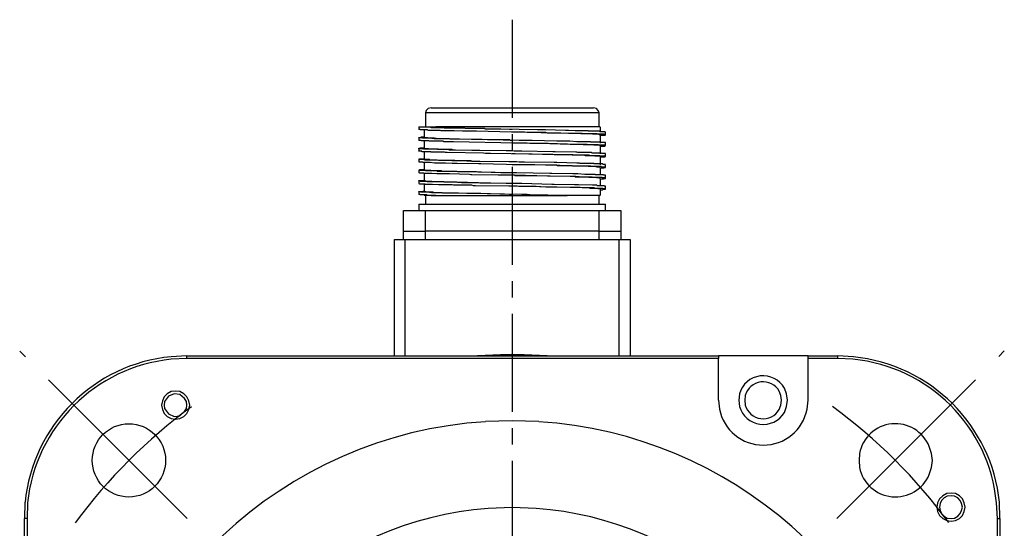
# Model space of a CAD drawing. Header units: millimetres. Extents: x 32176 to 33806, y 9889 to 10961.
# Tile 26 of 41: x 32450 to 32546, y 10369 to 10418. Entities that reach past the tile are written whole.
import ezdxf

# ---------------------------------------------------------------- set-up
doc = ezdxf.new("R2010")
doc.units = ezdxf.units.MM
doc.linetypes.add('CENTER2', pattern=[28.575, 19.05, -3.175, 3.175, -3.175])
doc.layers.add('Center', color=1, linetype='CENTER2')
doc.layers.add('Z_entity', color=7, linetype='Continuous')

msp = doc.modelspace()

# ---------------------------------------------------------------- linework, layer by layer
at = {"layer": 'Center', "ltscale": 0.5}
msp.add_line((32497.9, 10418.351), (32497.9, 10283.351), dxfattribs=at)
at = {"layer": 'Center'}
for p, q in [((32466.353, 10369.883), (32450.086, 10386.143)), ((32529.433, 10369.898), (32545.693, 10386.165))]:
    msp.add_line(p, q, dxfattribs=at)
for start, end in [(126.29727, 143.74107), (36.29727, 53.74107)]:
    msp.add_arc((32497.9, 10338.351), 52.604, start, end, dxfattribs=at)
at = {"layer": 'Z_entity', "color": 7}
for p, q in [((32489.739, 10409.713), (32489.569, 10409.544)), ((32490.035, 10409.798), (32489.739, 10409.713)), ((32490.035, 10409.798), (32505.793, 10409.798)), ((32506.09, 10409.713), (32505.793, 10409.798)), ((32506.259, 10409.544), (32506.09, 10409.713)), ((32489.569, 10409.544), (32489.485, 10409.29)), ((32506.344, 10409.29), (32489.485, 10409.29)), ((32489.485, 10409.29), (32489.485, 10407.934)), ((32506.344, 10409.29), (32506.259, 10409.544)), ((32506.344, 10407.934), (32506.344, 10409.29)), ((32488.849, 10407.934), (32490.035, 10407.934)), ((32488.849, 10407.934), (32488.849, 10407.68)), ((32490.035, 10407.934), (32490.501, 10407.934)), ((32490.035, 10407.85), (32490.035, 10407.934)), ((32490.501, 10407.85), (32490.035, 10407.85)), ((32490.544, 10407.85), (32490.035, 10407.85)), ((32491.221, 10407.934), (32490.501, 10407.934)), ((32490.501, 10407.934), (32490.501, 10407.85)), ((32490.755, 10407.85), (32490.501, 10407.85)), ((32491.094, 10407.85), (32490.544, 10407.85)), ((32491.73, 10407.807), (32490.755, 10407.85)), ((32491.264, 10407.85), (32491.094, 10407.85)), ((32506.386, 10407.934), (32491.221, 10407.934)), ((32491.348, 10407.807), (32491.264, 10407.85)), ((32492.069, 10407.807), (32491.348, 10407.807)), ((32491.899, 10407.807), (32491.73, 10407.807)), ((32493.297, 10407.807), (32491.899, 10407.807)), ((32493.763, 10407.765), (32492.069, 10407.807)), ((32493.382, 10407.765), (32493.297, 10407.807)), ((32493.805, 10407.765), (32493.382, 10407.765)), ((32494.187, 10407.765), (32493.763, 10407.765)), ((32494.441, 10407.765), (32493.805, 10407.765)), ((32496.305, 10407.723), (32494.187, 10407.765)), ((32494.652, 10407.765), (32494.441, 10407.765)), ((32495.246, 10407.765), (32494.652, 10407.765)), ((32495.288, 10407.723), (32495.246, 10407.765)), ((32506.429, 10407.934), (32506.386, 10407.934)), ((32506.471, 10407.426), (32506.471, 10407.934)), ((32488.976, 10407.68), (32488.849, 10407.68)), ((32488.849, 10406.875), (32488.849, 10406.918)), ((32488.849, 10406.918), (32489.061, 10406.918)), ((32488.849, 10406.918), (32488.849, 10406.621)), ((32488.892, 10406.875), (32488.849, 10406.875)), ((32489.146, 10406.875), (32488.892, 10406.875)), ((32488.976, 10407.638), (32488.976, 10407.68)), ((32489.188, 10407.638), (32488.976, 10407.638)), ((32489.061, 10406.918), (32489.061, 10406.96)), ((32489.061, 10406.96), (32489.103, 10406.96)), ((32489.103, 10406.96), (32489.315, 10406.96)), ((32489.188, 10406.875), (32489.146, 10406.875)), ((32489.527, 10407.638), (32489.188, 10407.638)), ((32489.188, 10406.833), (32489.188, 10406.875)), ((32489.4, 10406.833), (32489.188, 10406.833)), ((32489.315, 10406.96), (32489.357, 10406.96)), ((32489.357, 10407.68), (32489.357, 10406.918)), ((32489.4, 10406.875), (32489.4, 10406.918)), ((32489.442, 10406.875), (32489.4, 10406.875)), ((32489.739, 10406.833), (32489.4, 10406.833)), ((32489.654, 10406.875), (32489.442, 10406.875)), ((32489.696, 10407.638), (32489.527, 10407.638)), ((32489.696, 10406.875), (32489.654, 10406.875)), ((32489.739, 10407.595), (32489.696, 10407.638)), ((32489.696, 10406.833), (32489.696, 10406.875)), ((32489.866, 10406.833), (32489.696, 10406.833)), ((32490.332, 10407.595), (32489.739, 10407.595)), ((32489.866, 10406.833), (32489.739, 10406.833)), ((32490.247, 10406.833), (32489.866, 10406.833)), ((32490.332, 10406.791), (32489.866, 10406.833)), ((32490.332, 10406.833), (32490.247, 10406.833)), ((32490.925, 10407.595), (32490.332, 10407.595)), ((32490.755, 10406.791), (32490.332, 10406.833)), ((32491.01, 10407.553), (32490.925, 10407.595)), ((32491.094, 10407.553), (32491.01, 10407.553)), ((32491.687, 10407.553), (32491.094, 10407.553)), ((32492.28, 10407.553), (32491.687, 10407.553)), ((32493.085, 10407.511), (32492.28, 10407.553)), ((32493.297, 10407.511), (32493.085, 10407.511)), ((32494.144, 10407.511), (32493.297, 10407.511)), ((32494.441, 10407.511), (32494.144, 10407.511)), ((32497.829, 10407.426), (32494.441, 10407.511)), ((32495.5, 10407.723), (32495.288, 10407.723)), ((32497.66, 10407.68), (32495.5, 10407.723)), ((32496.813, 10407.723), (32496.305, 10407.723)), ((32500.371, 10407.638), (32496.813, 10407.723)), ((32497.914, 10407.68), (32497.66, 10407.68)), ((32499.1, 10407.426), (32497.829, 10407.426)), ((32497.914, 10407.426), (32497.914, 10407.468)), ((32498.38, 10407.426), (32497.914, 10407.426)), ((32501.176, 10407.384), (32498.38, 10407.426)), ((32499.354, 10407.384), (32499.1, 10407.426)), ((32502.065, 10407.341), (32499.354, 10407.384)), ((32501.134, 10407.638), (32500.371, 10407.638)), ((32503.082, 10407.595), (32501.134, 10407.638)), ((32501.345, 10407.341), (32501.176, 10407.384)), ((32501.557, 10407.341), (32501.345, 10407.341)), ((32502.404, 10407.341), (32501.557, 10407.341)), ((32502.32, 10407.341), (32502.065, 10407.341)), ((32504.268, 10407.299), (32502.32, 10407.341)), ((32502.616, 10407.341), (32502.404, 10407.341)), ((32503.379, 10407.299), (32502.616, 10407.341)), ((32503.379, 10407.595), (32503.082, 10407.595)), ((32504.014, 10407.553), (32503.379, 10407.595)), ((32503.887, 10407.299), (32503.379, 10407.299)), ((32504.565, 10407.299), (32503.887, 10407.299)), ((32504.183, 10407.553), (32504.014, 10407.553)), ((32504.692, 10407.553), (32504.183, 10407.553)), ((32504.692, 10407.299), (32504.268, 10407.299)), ((32504.607, 10407.257), (32504.565, 10407.299)), ((32504.692, 10407.257), (32504.607, 10407.257)), ((32505.285, 10407.553), (32504.692, 10407.553)), ((32505.285, 10407.257), (32504.692, 10407.299)), ((32505.2, 10407.257), (32504.692, 10407.257)), ((32505.708, 10407.257), (32505.2, 10407.257)), ((32505.327, 10407.511), (32505.285, 10407.553)), ((32505.412, 10407.257), (32505.285, 10407.257)), ((32505.624, 10407.511), (32505.327, 10407.511)), ((32505.836, 10407.257), (32505.412, 10407.257)), ((32505.92, 10407.511), (32505.624, 10407.511)), ((32505.751, 10407.214), (32505.708, 10407.257)), ((32505.836, 10407.214), (32505.751, 10407.214)), ((32506.174, 10407.257), (32505.836, 10407.257)), ((32506.174, 10407.214), (32505.836, 10407.214)), ((32506.132, 10407.511), (32505.92, 10407.511)), ((32506.386, 10407.511), (32506.132, 10407.511)), ((32506.217, 10407.214), (32506.174, 10407.257)), ((32506.344, 10407.214), (32506.174, 10407.214)), ((32506.471, 10407.214), (32506.217, 10407.214)), ((32506.344, 10407.172), (32506.344, 10407.214)), ((32506.429, 10407.172), (32506.344, 10407.172)), ((32506.429, 10407.468), (32506.386, 10407.511)), ((32506.471, 10407.468), (32506.429, 10407.468)), ((32506.725, 10407.468), (32506.471, 10407.468)), ((32506.767, 10407.214), (32506.471, 10407.214)), ((32506.471, 10406.367), (32506.471, 10407.172)), ((32506.471, 10407.087), (32506.471, 10407.129)), ((32506.471, 10407.129), (32506.513, 10407.129)), ((32506.513, 10407.129), (32506.937, 10407.129)), ((32506.937, 10407.468), (32506.725, 10407.468)), ((32506.852, 10407.214), (32506.767, 10407.214)), ((32506.895, 10407.172), (32506.852, 10407.214)), ((32506.979, 10407.172), (32506.895, 10407.172)), ((32506.937, 10407.426), (32506.937, 10407.468)), ((32506.937, 10407.426), (32506.979, 10407.426)), ((32506.979, 10407.426), (32506.937, 10407.426)), ((32506.937, 10407.129), (32506.979, 10407.172)), ((32506.979, 10407.172), (32506.979, 10407.426)), ((32489.061, 10406.621), (32488.849, 10406.621)), ((32488.849, 10405.816), (32488.849, 10405.859)), ((32488.849, 10405.859), (32488.976, 10405.859)), ((32488.849, 10405.859), (32488.849, 10405.605)), ((32488.976, 10405.859), (32488.976, 10405.901)), ((32488.976, 10405.901), (32489.019, 10405.901)), ((32489.019, 10405.901), (32489.315, 10405.901)), ((32489.061, 10406.579), (32489.061, 10406.621)), ((32489.273, 10406.579), (32489.061, 10406.579)), ((32489.654, 10406.579), (32489.273, 10406.579)), ((32489.315, 10405.901), (32489.357, 10405.901)), ((32489.357, 10406.621), (32489.357, 10405.859)), ((32489.4, 10405.816), (32489.4, 10405.859)), ((32489.823, 10406.579), (32489.654, 10406.579)), ((32489.866, 10406.536), (32489.823, 10406.579)), ((32490.374, 10406.536), (32489.866, 10406.536)), ((32490.586, 10406.791), (32490.332, 10406.791)), ((32491.01, 10406.536), (32490.374, 10406.536)), ((32491.179, 10406.791), (32490.586, 10406.791)), ((32491.01, 10406.791), (32490.755, 10406.791)), ((32491.56, 10406.791), (32491.01, 10406.791)), ((32491.179, 10406.536), (32491.01, 10406.536)), ((32491.348, 10406.791), (32491.179, 10406.791)), ((32491.264, 10406.494), (32491.179, 10406.536)), ((32492.196, 10406.494), (32491.264, 10406.494)), ((32491.984, 10406.748), (32491.348, 10406.791)), ((32491.814, 10406.791), (32491.56, 10406.791)), ((32491.899, 10406.748), (32491.814, 10406.791)), ((32492.789, 10406.748), (32491.899, 10406.748)), ((32492.407, 10406.748), (32491.984, 10406.748)), ((32498.338, 10406.367), (32492.196, 10406.494)), ((32498.592, 10406.621), (32492.407, 10406.748)), ((32494.78, 10406.706), (32492.789, 10406.748)), ((32494.991, 10406.706), (32494.78, 10406.706)), ((32497.66, 10406.664), (32494.991, 10406.706)), ((32497.745, 10406.621), (32497.66, 10406.664)), ((32497.914, 10406.621), (32497.745, 10406.621)), ((32497.914, 10406.367), (32497.914, 10406.409)), ((32498.38, 10406.367), (32497.914, 10406.367)), ((32499.354, 10406.367), (32498.338, 10406.367)), ((32501.345, 10406.325), (32498.38, 10406.367)), ((32499.863, 10406.621), (32498.592, 10406.621)), ((32499.609, 10406.325), (32499.354, 10406.367)), ((32502.065, 10406.282), (32499.609, 10406.325)), ((32501.05, 10406.579), (32499.863, 10406.621)), ((32502.235, 10406.536), (32501.05, 10406.579)), ((32501.388, 10406.325), (32501.345, 10406.325)), ((32501.557, 10406.282), (32501.388, 10406.325)), ((32503.548, 10406.24), (32501.557, 10406.282)), ((32502.32, 10406.282), (32502.065, 10406.282)), ((32502.531, 10406.536), (32502.235, 10406.536)), ((32504.268, 10406.24), (32502.32, 10406.282)), ((32503.294, 10406.536), (32502.531, 10406.536)), ((32503.506, 10406.536), (32503.294, 10406.536)), ((32504.183, 10406.494), (32503.506, 10406.536)), ((32503.972, 10406.24), (32503.548, 10406.24)), ((32504.607, 10406.24), (32503.972, 10406.24)), ((32504.692, 10406.494), (32504.183, 10406.494)), ((32505.2, 10406.24), (32504.268, 10406.24)), ((32504.777, 10406.24), (32504.607, 10406.24)), ((32505.285, 10406.494), (32504.692, 10406.494)), ((32504.819, 10406.198), (32504.777, 10406.24)), ((32505.454, 10406.198), (32504.819, 10406.198)), ((32505.242, 10406.198), (32505.2, 10406.24)), ((32505.412, 10406.198), (32505.242, 10406.198)), ((32505.497, 10406.494), (32505.285, 10406.494)), ((32505.836, 10406.198), (32505.412, 10406.198)), ((32505.793, 10406.198), (32505.454, 10406.198)), ((32505.539, 10406.452), (32505.497, 10406.494)), ((32506.005, 10406.452), (32505.539, 10406.452)), ((32505.836, 10406.198), (32505.793, 10406.198)), ((32505.878, 10406.155), (32505.836, 10406.198)), ((32506.301, 10406.198), (32505.836, 10406.198)), ((32506.217, 10406.155), (32505.878, 10406.155)), ((32506.344, 10406.452), (32506.005, 10406.452)), ((32506.386, 10406.155), (32506.217, 10406.155)), ((32506.344, 10406.155), (32506.301, 10406.198)), ((32506.471, 10406.452), (32506.344, 10406.452)), ((32506.471, 10406.155), (32506.344, 10406.155)), ((32506.386, 10406.113), (32506.386, 10406.155)), ((32506.429, 10406.113), (32506.386, 10406.113)), ((32506.513, 10406.409), (32506.471, 10406.452)), ((32506.767, 10406.155), (32506.471, 10406.155)), ((32506.471, 10405.308), (32506.471, 10406.113)), ((32506.471, 10406.07), (32506.895, 10406.07)), ((32506.979, 10406.409), (32506.513, 10406.409)), ((32506.895, 10406.155), (32506.767, 10406.155)), ((32506.937, 10406.113), (32506.895, 10406.155)), ((32506.895, 10406.07), (32506.937, 10406.113)), ((32506.937, 10406.367), (32506.979, 10406.367)), ((32506.937, 10406.113), (32506.979, 10406.113)), ((32506.979, 10406.113), (32506.937, 10406.113)), ((32506.979, 10406.367), (32506.979, 10406.409)), ((32506.979, 10406.113), (32506.979, 10406.367)), ((32489.273, 10405.816), (32488.849, 10405.816)), ((32488.849, 10405.562), (32488.849, 10405.605)), ((32488.892, 10405.562), (32488.849, 10405.562)), ((32489.103, 10405.562), (32488.892, 10405.562)), ((32489.146, 10405.562), (32489.103, 10405.562)), ((32489.146, 10405.52), (32489.146, 10405.562)), ((32489.357, 10405.52), (32489.146, 10405.52)), ((32489.315, 10405.774), (32489.273, 10405.816)), ((32489.485, 10405.774), (32489.315, 10405.774)), ((32489.357, 10405.562), (32489.357, 10404.8)), ((32489.654, 10405.52), (32489.357, 10405.52)), ((32489.781, 10405.816), (32489.4, 10405.816)), ((32489.866, 10405.774), (32489.485, 10405.774)), ((32489.739, 10405.52), (32489.654, 10405.52)), ((32489.993, 10405.52), (32489.739, 10405.52)), ((32489.823, 10405.774), (32489.781, 10405.816)), ((32490.035, 10405.774), (32489.823, 10405.774)), ((32490.12, 10405.774), (32489.866, 10405.774)), ((32490.035, 10405.477), (32489.993, 10405.52)), ((32490.416, 10405.774), (32490.035, 10405.774)), ((32490.162, 10405.477), (32490.035, 10405.477)), ((32490.671, 10405.732), (32490.12, 10405.774)), ((32491.348, 10405.477), (32490.162, 10405.477)), ((32490.713, 10405.774), (32490.416, 10405.774)), ((32490.84, 10405.732), (32490.671, 10405.732)), ((32490.755, 10405.732), (32490.713, 10405.774)), ((32491.306, 10405.732), (32490.755, 10405.732)), ((32491.433, 10405.732), (32490.84, 10405.732)), ((32491.984, 10405.732), (32491.306, 10405.732)), ((32491.433, 10405.435), (32491.348, 10405.477)), ((32491.687, 10405.732), (32491.433, 10405.732)), ((32491.603, 10405.435), (32491.433, 10405.435)), ((32495.118, 10405.393), (32491.603, 10405.435)), ((32491.814, 10405.689), (32491.687, 10405.732)), ((32491.899, 10405.689), (32491.814, 10405.689)), ((32493.975, 10405.647), (32491.899, 10405.689)), ((32492.069, 10405.732), (32491.984, 10405.732)), ((32492.153, 10405.689), (32492.069, 10405.732)), ((32492.407, 10405.689), (32492.153, 10405.689)), ((32494.568, 10405.647), (32492.407, 10405.689)), ((32494.187, 10405.647), (32493.975, 10405.647)), ((32497.321, 10405.605), (32494.187, 10405.647)), ((32494.78, 10405.647), (32494.568, 10405.647)), ((32497.66, 10405.605), (32494.78, 10405.647)), ((32495.33, 10405.35), (32495.118, 10405.393)), ((32495.796, 10405.35), (32495.33, 10405.35)), ((32501.854, 10405.266), (32495.796, 10405.35)), ((32497.829, 10405.605), (32497.321, 10405.605)), ((32497.914, 10405.605), (32497.66, 10405.605)), ((32498.084, 10405.562), (32497.829, 10405.605)), ((32497.914, 10405.308), (32497.914, 10405.35)), ((32498.211, 10405.308), (32497.914, 10405.308)), ((32498.846, 10405.562), (32498.084, 10405.562)), ((32502.193, 10405.223), (32498.211, 10405.308)), ((32501.854, 10405.52), (32498.846, 10405.562)), ((32502.065, 10405.52), (32501.854, 10405.52)), ((32501.981, 10405.223), (32501.854, 10405.266)), ((32502.235, 10405.223), (32501.981, 10405.223)), ((32504.099, 10405.477), (32502.065, 10405.52)), ((32502.489, 10405.223), (32502.193, 10405.223)), ((32503.802, 10405.223), (32502.235, 10405.223)), ((32503.718, 10405.181), (32502.489, 10405.223)), ((32503.887, 10405.181), (32503.718, 10405.181)), ((32503.887, 10405.181), (32503.802, 10405.223)), ((32504.819, 10405.181), (32503.887, 10405.181)), ((32503.972, 10405.181), (32503.887, 10405.181)), ((32505.2, 10405.181), (32503.972, 10405.181)), ((32504.183, 10405.477), (32504.099, 10405.477)), ((32504.268, 10405.435), (32504.183, 10405.477)), ((32504.522, 10405.435), (32504.268, 10405.435)), ((32505.2, 10405.435), (32504.522, 10405.435)), ((32504.988, 10405.181), (32504.819, 10405.181)), ((32504.988, 10405.139), (32504.988, 10405.181)), ((32505.115, 10405.139), (32504.988, 10405.139)), ((32505.751, 10405.139), (32505.115, 10405.139)), ((32505.624, 10405.435), (32505.2, 10405.435)), ((32505.412, 10405.181), (32505.2, 10405.181)), ((32505.412, 10405.139), (32505.412, 10405.181)), ((32505.539, 10405.139), (32505.412, 10405.139)), ((32506.217, 10405.139), (32505.539, 10405.139)), ((32505.666, 10405.393), (32505.624, 10405.435)), ((32505.963, 10405.393), (32505.666, 10405.393)), ((32505.92, 10405.139), (32505.751, 10405.139)), ((32505.963, 10405.096), (32505.92, 10405.139)), ((32506.344, 10405.393), (32505.963, 10405.393)), ((32506.429, 10405.096), (32505.963, 10405.096)), ((32506.429, 10405.139), (32506.217, 10405.139)), ((32506.556, 10405.393), (32506.344, 10405.393)), ((32506.471, 10405.096), (32506.429, 10405.139)), ((32506.429, 10405.054), (32506.429, 10405.096)), ((32506.937, 10405.096), (32506.471, 10405.096)), ((32506.471, 10404.249), (32506.471, 10405.054)), ((32506.471, 10405.011), (32506.513, 10405.011)), ((32506.513, 10405.011), (32506.852, 10405.011)), ((32506.598, 10405.35), (32506.556, 10405.393)), ((32506.979, 10405.35), (32506.598, 10405.35)), ((32506.852, 10405.011), (32506.895, 10405.011)), ((32506.895, 10405.011), (32506.895, 10405.054)), ((32506.895, 10405.054), (32506.979, 10405.054)), ((32506.937, 10405.308), (32506.979, 10405.308)), ((32506.937, 10405.054), (32506.937, 10405.096)), ((32506.979, 10405.054), (32506.937, 10405.054)), ((32506.979, 10405.308), (32506.979, 10405.35)), ((32506.979, 10405.054), (32506.979, 10405.308)), ((32488.892, 10404.8), (32488.849, 10404.8)), ((32488.849, 10404.8), (32488.934, 10404.8)), ((32488.849, 10404.8), (32488.849, 10404.546)), ((32488.892, 10404.503), (32488.849, 10404.546)), ((32488.892, 10404.757), (32488.892, 10404.8)), ((32489.357, 10404.757), (32488.892, 10404.757)), ((32489.188, 10404.503), (32488.892, 10404.503)), ((32488.934, 10404.8), (32488.934, 10404.842)), ((32488.934, 10404.842), (32488.976, 10404.842)), ((32488.976, 10404.842), (32489.315, 10404.842)), ((32489.23, 10404.503), (32489.188, 10404.503)), ((32489.23, 10404.461), (32489.23, 10404.503)), ((32489.442, 10404.461), (32489.23, 10404.461)), ((32489.315, 10404.842), (32489.357, 10404.842)), ((32489.4, 10404.715), (32489.357, 10404.757)), ((32489.357, 10404.546), (32489.357, 10403.741)), ((32489.4, 10404.757), (32489.4, 10404.8)), ((32489.866, 10404.757), (32489.4, 10404.757)), ((32489.527, 10404.715), (32489.4, 10404.715)), ((32489.866, 10404.461), (32489.442, 10404.461)), ((32489.908, 10404.715), (32489.527, 10404.715)), ((32489.908, 10404.715), (32489.866, 10404.757)), ((32489.951, 10404.461), (32489.866, 10404.461)), ((32490.035, 10404.715), (32489.908, 10404.715)), ((32490.162, 10404.715), (32489.908, 10404.715)), ((32490.374, 10404.418), (32489.951, 10404.461)), ((32490.416, 10404.715), (32490.035, 10404.715)), ((32490.755, 10404.673), (32490.162, 10404.715)), ((32490.671, 10404.418), (32490.374, 10404.418)), ((32490.628, 10404.715), (32490.416, 10404.715)), ((32491.179, 10404.673), (32490.628, 10404.715)), ((32491.264, 10404.418), (32490.671, 10404.418)), ((32490.925, 10404.673), (32490.755, 10404.673)), ((32491.518, 10404.673), (32490.925, 10404.673)), ((32491.306, 10404.673), (32491.179, 10404.673)), ((32491.433, 10404.418), (32491.264, 10404.418)), ((32491.984, 10404.673), (32491.306, 10404.673)), ((32492.069, 10404.376), (32491.433, 10404.418)), ((32491.984, 10404.673), (32491.518, 10404.673)), ((32492.323, 10404.673), (32491.984, 10404.673)), ((32492.069, 10404.63), (32491.984, 10404.673)), ((32492.873, 10404.63), (32492.069, 10404.63)), ((32492.577, 10404.376), (32492.069, 10404.376)), ((32492.407, 10404.63), (32492.323, 10404.673)), ((32494.568, 10404.588), (32492.407, 10404.63)), ((32494.652, 10404.334), (32492.577, 10404.376)), ((32493.89, 10404.63), (32492.873, 10404.63)), ((32493.975, 10404.588), (32493.89, 10404.63)), ((32494.356, 10404.588), (32493.975, 10404.588)), ((32497.575, 10404.546), (32494.356, 10404.588)), ((32494.78, 10404.588), (32494.568, 10404.588)), ((32494.864, 10404.334), (32494.652, 10404.334)), ((32497.66, 10404.546), (32494.78, 10404.588)), ((32498.592, 10404.249), (32494.864, 10404.334)), ((32498.338, 10404.546), (32497.575, 10404.546)), ((32497.914, 10404.546), (32497.66, 10404.546)), ((32497.914, 10404.249), (32497.914, 10404.291)), ((32498.38, 10404.249), (32497.914, 10404.249)), ((32498.592, 10404.503), (32498.338, 10404.546)), ((32501.345, 10404.207), (32498.38, 10404.249)), ((32499.1, 10404.503), (32498.592, 10404.503)), ((32500.117, 10404.249), (32498.592, 10404.249)), ((32501.981, 10404.461), (32499.1, 10404.503)), ((32501.134, 10404.207), (32500.117, 10404.249)), ((32501.388, 10404.207), (32501.134, 10404.207)), ((32501.557, 10404.207), (32501.345, 10404.207)), ((32502.235, 10404.207), (32501.388, 10404.207)), ((32503.548, 10404.164), (32501.557, 10404.207)), ((32502.235, 10404.461), (32501.981, 10404.461)), ((32504.183, 10404.418), (32502.235, 10404.461)), ((32502.32, 10404.164), (32502.235, 10404.207)), ((32502.531, 10404.164), (32502.32, 10404.164)), ((32504.353, 10404.122), (32502.531, 10404.164)), ((32503.718, 10404.164), (32503.548, 10404.164)), ((32503.802, 10404.122), (32503.718, 10404.164)), ((32503.972, 10404.122), (32503.802, 10404.122)), ((32504.692, 10404.122), (32503.972, 10404.122)), ((32504.438, 10404.418), (32504.183, 10404.418)), ((32504.777, 10404.122), (32504.353, 10404.122)), ((32504.522, 10404.376), (32504.438, 10404.418)), ((32505.836, 10404.376), (32504.522, 10404.376)), ((32504.819, 10404.122), (32504.692, 10404.122)), ((32505.327, 10404.122), (32504.777, 10404.122)), ((32505.285, 10404.08), (32504.819, 10404.122)), ((32505.497, 10404.08), (32505.285, 10404.08)), ((32505.539, 10404.122), (32505.327, 10404.122)), ((32505.836, 10404.08), (32505.497, 10404.08)), ((32505.624, 10404.08), (32505.539, 10404.122)), ((32506.047, 10404.08), (32505.624, 10404.08)), ((32505.878, 10404.334), (32505.836, 10404.376)), ((32506.047, 10404.08), (32505.836, 10404.08)), ((32505.963, 10404.334), (32505.878, 10404.334)), ((32506.344, 10404.334), (32505.963, 10404.334)), ((32506.09, 10404.037), (32506.047, 10404.08)), ((32506.386, 10404.08), (32506.047, 10404.08)), ((32506.429, 10404.037), (32506.09, 10404.037)), ((32506.683, 10404.334), (32506.344, 10404.334)), ((32506.556, 10404.08), (32506.386, 10404.08)), ((32506.429, 10403.995), (32506.429, 10404.037)), ((32506.471, 10403.232), (32506.471, 10403.995)), ((32506.471, 10403.952), (32506.81, 10403.952)), ((32506.598, 10404.037), (32506.556, 10404.08)), ((32506.979, 10404.037), (32506.598, 10404.037)), ((32506.725, 10404.291), (32506.683, 10404.334)), ((32506.979, 10404.291), (32506.725, 10404.291)), ((32506.81, 10403.952), (32506.852, 10403.995)), ((32506.852, 10403.995), (32506.979, 10403.995)), ((32506.937, 10404.249), (32506.937, 10404.291)), ((32506.937, 10404.291), (32506.979, 10404.291)), ((32506.979, 10403.995), (32506.979, 10404.249)), ((32506.979, 10403.995), (32506.979, 10404.037)), ((32488.892, 10403.741), (32488.849, 10403.741)), ((32488.849, 10403.741), (32488.892, 10403.741)), ((32488.849, 10403.741), (32488.849, 10403.487)), ((32488.892, 10403.487), (32488.849, 10403.487)), ((32488.892, 10403.741), (32488.892, 10403.783)), ((32488.892, 10403.783), (32488.934, 10403.783)), ((32488.934, 10403.698), (32488.892, 10403.741)), ((32488.892, 10403.444), (32488.892, 10403.487)), ((32489.315, 10403.444), (32488.892, 10403.444)), ((32488.934, 10403.783), (32489.315, 10403.783)), ((32489.061, 10403.698), (32488.934, 10403.698)), ((32489.4, 10403.698), (32489.061, 10403.698)), ((32489.315, 10403.783), (32489.357, 10403.783)), ((32489.357, 10403.402), (32489.315, 10403.444)), ((32489.357, 10403.487), (32489.357, 10402.682)), ((32489.527, 10403.402), (32489.357, 10403.402)), ((32489.442, 10403.741), (32489.4, 10403.741)), ((32489.485, 10403.698), (32489.4, 10403.698)), ((32489.442, 10403.698), (32489.442, 10403.741)), ((32489.612, 10403.698), (32489.442, 10403.698)), ((32489.527, 10403.656), (32489.485, 10403.698)), ((32490.035, 10403.656), (32489.527, 10403.656)), ((32489.908, 10403.402), (32489.527, 10403.402)), ((32489.993, 10403.698), (32489.612, 10403.698)), ((32490.12, 10403.402), (32489.908, 10403.402)), ((32490.035, 10403.656), (32489.993, 10403.698)), ((32490.078, 10403.656), (32490.035, 10403.656)), ((32490.586, 10403.656), (32490.035, 10403.656)), ((32490.459, 10403.656), (32490.078, 10403.656)), ((32490.586, 10403.359), (32490.12, 10403.402)), ((32491.052, 10403.656), (32490.459, 10403.656)), ((32490.671, 10403.614), (32490.586, 10403.656)), ((32490.755, 10403.359), (32490.586, 10403.359)), ((32490.755, 10403.614), (32490.671, 10403.614)), ((32491.348, 10403.614), (32490.755, 10403.614)), ((32491.348, 10403.359), (32490.755, 10403.359)), ((32491.094, 10403.614), (32491.052, 10403.656)), ((32491.391, 10403.614), (32491.094, 10403.614)), ((32491.814, 10403.614), (32491.348, 10403.614)), ((32491.814, 10403.359), (32491.348, 10403.359)), ((32492.069, 10403.614), (32491.391, 10403.614)), ((32493.763, 10403.571), (32491.814, 10403.614)), ((32493.763, 10403.317), (32491.814, 10403.359)), ((32492.534, 10403.614), (32492.069, 10403.614)), ((32492.619, 10403.571), (32492.534, 10403.614)), ((32493.509, 10403.571), (32492.619, 10403.571)), ((32494.441, 10403.571), (32493.509, 10403.571)), ((32493.975, 10403.571), (32493.763, 10403.571)), ((32493.89, 10403.275), (32493.763, 10403.317)), ((32493.975, 10403.275), (32493.89, 10403.275)), ((32496.813, 10403.487), (32493.975, 10403.571)), ((32496.559, 10403.232), (32493.975, 10403.275)), ((32494.568, 10403.529), (32494.441, 10403.571)), ((32494.864, 10403.529), (32494.568, 10403.529)), ((32497.66, 10403.487), (32494.864, 10403.529)), ((32498.084, 10403.232), (32496.559, 10403.232)), ((32498.338, 10403.487), (32496.813, 10403.487)), ((32497.914, 10403.487), (32497.66, 10403.487)), ((32497.914, 10403.232), (32497.914, 10403.275)), ((32498.084, 10403.232), (32497.914, 10403.232)), ((32498.211, 10403.19), (32498.084, 10403.232)), ((32501.388, 10403.148), (32498.084, 10403.232)), ((32498.38, 10403.19), (32498.211, 10403.19)), ((32501.557, 10403.402), (32498.338, 10403.487)), ((32501.345, 10403.148), (32498.38, 10403.19)), ((32501.557, 10403.148), (32501.345, 10403.148)), ((32501.6, 10403.148), (32501.388, 10403.148)), ((32501.769, 10403.402), (32501.557, 10403.402)), ((32503.548, 10403.105), (32501.557, 10403.148)), ((32503.59, 10403.105), (32501.6, 10403.148)), ((32503.802, 10403.359), (32501.769, 10403.402)), ((32503.972, 10403.105), (32503.548, 10403.105)), ((32504.099, 10403.105), (32503.59, 10403.105)), ((32504.268, 10403.359), (32503.802, 10403.359)), ((32504.056, 10403.063), (32503.972, 10403.105)), ((32504.819, 10403.063), (32504.056, 10403.063)), ((32504.777, 10403.063), (32504.099, 10403.105)), ((32504.946, 10403.317), (32504.268, 10403.359)), ((32504.946, 10403.063), (32504.777, 10403.063)), ((32505.285, 10403.063), (32504.819, 10403.063)), ((32505.115, 10403.317), (32504.946, 10403.317)), ((32505.412, 10403.063), (32504.946, 10403.063)), ((32505.539, 10403.317), (32505.115, 10403.317)), ((32505.37, 10403.021), (32505.285, 10403.063)), ((32505.497, 10403.021), (32505.37, 10403.021)), ((32505.666, 10403.063), (32505.412, 10403.063)), ((32505.836, 10403.021), (32505.497, 10403.021)), ((32505.963, 10403.317), (32505.539, 10403.317)), ((32506.005, 10403.021), (32505.666, 10403.063)), ((32506.09, 10403.021), (32505.836, 10403.021)), ((32506.005, 10403.275), (32505.963, 10403.317)), ((32506.217, 10403.275), (32506.005, 10403.275)), ((32506.132, 10403.021), (32506.005, 10403.021)), ((32506.132, 10402.978), (32506.09, 10403.021)), ((32506.429, 10403.021), (32506.132, 10403.021)), ((32506.556, 10403.275), (32506.217, 10403.275)), ((32506.64, 10403.021), (32506.429, 10403.021)), ((32506.767, 10403.275), (32506.556, 10403.275)), ((32506.64, 10402.978), (32506.64, 10403.021)), ((32506.767, 10403.232), (32506.767, 10403.275)), ((32506.979, 10403.232), (32506.767, 10403.232)), ((32506.937, 10403.232), (32506.979, 10403.232)), ((32506.979, 10402.936), (32506.979, 10403.232)), ((32488.849, 10402.682), (32488.849, 10402.724)), ((32488.849, 10402.724), (32488.892, 10402.724)), ((32488.976, 10402.682), (32488.849, 10402.682)), ((32488.849, 10402.682), (32488.849, 10402.428)), ((32488.892, 10402.428), (32488.849, 10402.428)), ((32488.892, 10402.724), (32489.315, 10402.724)), ((32488.892, 10402.385), (32488.892, 10402.428)), ((32489.103, 10402.385), (32488.892, 10402.385)), ((32488.976, 10402.639), (32488.976, 10402.682)), ((32489.188, 10402.639), (32488.976, 10402.639)), ((32489.442, 10402.385), (32489.103, 10402.385)), ((32489.527, 10402.639), (32489.188, 10402.639)), ((32489.315, 10402.724), (32489.357, 10402.766)), ((32489.357, 10402.428), (32489.357, 10401.623)), ((32489.485, 10402.682), (32489.4, 10402.682)), ((32489.485, 10402.343), (32489.442, 10402.385)), ((32489.485, 10402.639), (32489.485, 10402.682)), ((32489.654, 10402.639), (32489.485, 10402.639)), ((32489.527, 10402.343), (32489.485, 10402.343)), ((32489.654, 10402.639), (32489.527, 10402.639)), ((32489.951, 10402.343), (32489.527, 10402.343)), ((32490.035, 10402.639), (32489.654, 10402.639)), ((32489.696, 10402.597), (32489.654, 10402.639)), ((32490.162, 10402.597), (32489.696, 10402.597)), ((32490.162, 10402.343), (32489.951, 10402.343)), ((32490.12, 10402.639), (32490.035, 10402.639)), ((32490.162, 10402.597), (32490.12, 10402.639)), ((32490.755, 10402.597), (32490.162, 10402.597)), ((32491.687, 10402.555), (32490.162, 10402.597)), ((32490.755, 10402.3), (32490.162, 10402.343)), ((32491.264, 10402.597), (32490.755, 10402.597)), ((32490.925, 10402.3), (32490.755, 10402.3)), ((32491.518, 10402.3), (32490.925, 10402.3)), ((32491.306, 10402.555), (32491.264, 10402.597)), ((32491.391, 10402.555), (32491.306, 10402.555)), ((32492.069, 10402.555), (32491.391, 10402.555)), ((32492.069, 10402.3), (32491.518, 10402.3)), ((32492.196, 10402.555), (32491.687, 10402.555)), ((32492.534, 10402.555), (32492.069, 10402.555)), ((32492.196, 10402.258), (32492.069, 10402.3)), ((32493, 10402.512), (32492.196, 10402.555)), ((32493.085, 10402.258), (32492.196, 10402.258)), ((32494.652, 10402.512), (32492.534, 10402.555)), ((32493.212, 10402.512), (32493, 10402.512)), ((32493.975, 10402.258), (32493.085, 10402.258)), ((32493.975, 10402.512), (32493.212, 10402.512)), ((32494.356, 10402.512), (32493.975, 10402.512)), ((32494.144, 10402.216), (32493.975, 10402.258)), ((32494.356, 10402.216), (32494.144, 10402.216)), ((32497.321, 10402.428), (32494.356, 10402.512)), ((32497.575, 10402.173), (32494.356, 10402.216)), ((32494.78, 10402.47), (32494.652, 10402.512)), ((32494.864, 10402.47), (32494.78, 10402.47)), ((32497.66, 10402.428), (32494.864, 10402.47)), ((32498.846, 10402.428), (32497.321, 10402.428)), ((32498.338, 10402.173), (32497.575, 10402.173)), ((32497.914, 10402.428), (32497.66, 10402.428)), ((32497.914, 10402.173), (32497.914, 10402.216)), ((32498.38, 10402.173), (32497.914, 10402.173)), ((32498.592, 10402.131), (32498.338, 10402.173)), ((32498.55, 10402.131), (32498.38, 10402.173)), ((32499.99, 10402.131), (32498.55, 10402.131)), ((32499.1, 10402.131), (32498.592, 10402.131)), ((32501.769, 10402.343), (32498.846, 10402.428)), ((32501.981, 10402.089), (32499.1, 10402.131)), ((32500.244, 10402.131), (32499.99, 10402.131)), ((32501.176, 10402.089), (32500.244, 10402.131)), ((32501.557, 10402.089), (32501.176, 10402.089)), ((32503.548, 10402.046), (32501.557, 10402.089)), ((32501.981, 10402.343), (32501.769, 10402.343)), ((32503.972, 10402.3), (32501.981, 10402.343)), ((32502.235, 10402.089), (32501.981, 10402.089)), ((32504.183, 10402.046), (32502.235, 10402.089)), ((32503.972, 10402.046), (32503.548, 10402.046)), ((32504.353, 10402.3), (32503.972, 10402.3)), ((32504.692, 10402.004), (32503.972, 10402.046)), ((32504.522, 10402.046), (32504.183, 10402.046)), ((32505.708, 10402.258), (32504.353, 10402.3)), ((32505.878, 10402.004), (32504.522, 10402.046)), ((32506.132, 10402.258), (32505.708, 10402.258)), ((32506.429, 10402.978), (32506.132, 10402.978)), ((32506.174, 10402.216), (32506.132, 10402.258)), ((32506.301, 10402.216), (32506.174, 10402.216)), ((32506.64, 10402.216), (32506.301, 10402.216)), ((32506.429, 10402.936), (32506.429, 10402.978)), ((32506.471, 10402.173), (32506.471, 10402.936)), ((32506.471, 10402.893), (32506.513, 10402.893)), ((32506.513, 10402.893), (32506.725, 10402.893)), ((32506.683, 10402.978), (32506.64, 10402.978)), ((32506.852, 10402.216), (32506.64, 10402.216)), ((32506.937, 10402.978), (32506.683, 10402.978)), ((32506.725, 10402.893), (32506.767, 10402.893)), ((32506.767, 10402.893), (32506.767, 10402.936)), ((32506.767, 10402.936), (32506.979, 10402.936)), ((32506.852, 10402.173), (32506.852, 10402.216)), ((32506.979, 10402.173), (32506.852, 10402.173)), ((32506.979, 10402.978), (32506.937, 10402.978)), ((32506.937, 10402.173), (32506.979, 10402.173)), ((32506.979, 10402.936), (32506.979, 10402.978)), ((32506.979, 10401.919), (32506.979, 10402.173)), ((32488.849, 10401.623), (32488.849, 10401.665)), ((32488.849, 10401.665), (32489.23, 10401.665)), ((32489.019, 10401.623), (32488.849, 10401.623)), ((32488.849, 10401.623), (32488.849, 10401.369)), ((32488.934, 10401.369), (32488.849, 10401.369)), ((32488.934, 10401.326), (32488.934, 10401.369)), ((32489.019, 10401.326), (32488.934, 10401.326)), ((32489.019, 10401.58), (32489.019, 10401.623)), ((32489.188, 10401.58), (32489.019, 10401.58)), ((32489.4, 10401.326), (32489.019, 10401.326)), ((32489.569, 10401.58), (32489.188, 10401.58)), ((32489.23, 10401.665), (32489.273, 10401.707)), ((32489.273, 10401.707), (32489.357, 10401.707)), ((32490.501, 10401.284), (32489.357, 10401.284)), ((32489.527, 10401.623), (32489.4, 10401.623)), ((32489.612, 10401.326), (32489.4, 10401.326)), ((32489.485, 10401.284), (32489.485, 10400.437)), ((32489.527, 10401.58), (32489.527, 10401.623)), ((32489.696, 10401.58), (32489.527, 10401.58)), ((32489.654, 10401.58), (32489.569, 10401.58)), ((32489.654, 10401.284), (32489.612, 10401.326)), ((32490.078, 10401.538), (32489.654, 10401.58)), ((32490.035, 10401.284), (32489.654, 10401.284)), ((32490.078, 10401.58), (32489.696, 10401.58)), ((32490.035, 10401.284), (32490.035, 10401.326)), ((32490.035, 10401.284), (32503.252, 10401.284)), ((32490.247, 10401.58), (32490.078, 10401.58)), ((32490.247, 10401.538), (32490.078, 10401.538)), ((32490.289, 10401.538), (32490.247, 10401.58)), ((32490.84, 10401.538), (32490.247, 10401.538)), ((32490.755, 10401.538), (32490.289, 10401.538)), ((32492.238, 10401.496), (32490.755, 10401.538)), ((32491.094, 10401.538), (32490.84, 10401.538)), ((32491.179, 10401.496), (32491.094, 10401.538)), ((32492.069, 10401.496), (32491.179, 10401.496)), ((32498.846, 10401.369), (32492.069, 10401.496)), ((32492.704, 10401.496), (32492.238, 10401.496)), ((32493.509, 10401.453), (32492.704, 10401.496)), ((32493.721, 10401.453), (32493.509, 10401.453)), ((32494.568, 10401.453), (32493.721, 10401.453)), ((32494.864, 10401.453), (32494.568, 10401.453)), ((32497.66, 10401.369), (32494.864, 10401.453)), ((32497.914, 10401.369), (32497.66, 10401.369)), ((32499.354, 10401.369), (32498.846, 10401.369)), ((32499.354, 10401.326), (32499.354, 10401.369)), ((32499.609, 10401.326), (32499.354, 10401.326)), ((32503.124, 10401.284), (32499.609, 10401.326)), ((32506.429, 10401.284), (32502.913, 10401.284)), ((32503.252, 10401.284), (32503.124, 10401.284)), ((32504.819, 10402.004), (32504.692, 10402.004)), ((32505.285, 10402.004), (32504.819, 10402.004)), ((32505.412, 10402.004), (32505.285, 10402.004)), ((32505.454, 10401.962), (32505.412, 10402.004)), ((32505.497, 10401.962), (32505.454, 10401.962)), ((32505.836, 10401.962), (32505.497, 10401.962)), ((32506.217, 10401.962), (32505.836, 10401.962)), ((32505.92, 10401.962), (32505.878, 10402.004)), ((32506.005, 10401.962), (32505.92, 10401.962)), ((32506.386, 10401.962), (32506.005, 10401.962)), ((32506.259, 10401.919), (32506.217, 10401.962)), ((32506.429, 10401.919), (32506.259, 10401.919)), ((32506.344, 10400.437), (32506.344, 10401.284)), ((32506.725, 10401.962), (32506.386, 10401.962)), ((32506.471, 10401.284), (32506.471, 10401.919)), ((32506.471, 10401.834), (32506.683, 10401.834)), ((32506.683, 10401.834), (32506.725, 10401.877)), ((32506.767, 10401.919), (32506.725, 10401.962)), ((32506.725, 10401.877), (32506.979, 10401.877)), ((32506.979, 10401.919), (32506.767, 10401.919)), ((32506.979, 10401.877), (32506.979, 10401.919)), ((32488.849, 10400.437), (32506.979, 10400.437)), ((32488.849, 10400.437), (32488.849, 10399.801)), ((32506.979, 10399.801), (32506.979, 10400.437)), ((32487.367, 10397.81), (32487.367, 10399.801)), ((32487.367, 10399.801), (32489.442, 10399.801)), ((32489.442, 10399.801), (32506.344, 10399.801)), ((32489.442, 10399.801), (32489.442, 10397.81)), ((32506.344, 10397.81), (32506.344, 10399.801)), ((32506.344, 10399.801), (32508.462, 10399.801)), ((32508.462, 10399.801), (32508.462, 10397.81)), ((32487.367, 10397.005), (32487.367, 10397.81)), ((32487.367, 10397.81), (32489.442, 10397.81)), ((32506.344, 10397.81), (32489.442, 10397.81)), ((32489.442, 10397.81), (32489.442, 10397.005)), ((32506.344, 10397.005), (32506.344, 10397.81)), ((32506.344, 10397.81), (32508.462, 10397.81)), ((32508.462, 10397.81), (32508.462, 10397.005)), ((32486.477, 10385.695), (32486.477, 10397.005)), ((32486.477, 10397.005), (32487.494, 10397.005)), ((32487.494, 10397.005), (32487.494, 10385.695)), ((32487.494, 10397.005), (32508.292, 10397.005)), ((32508.292, 10385.695), (32508.292, 10397.005)), ((32508.292, 10397.005), (32509.351, 10397.005)), ((32509.351, 10397.005), (32509.351, 10385.695)), ((32496.77, 10385.78), (32494.525, 10385.695)), ((32499.058, 10385.78), (32496.77, 10385.78)), ((32501.303, 10385.695), (32499.058, 10385.78)), ((32466.314, 10385.695), (32464.789, 10385.611)), ((32466.314, 10385.441), (32464.789, 10385.356)), ((32466.314, 10385.695), (32517.95, 10385.695)), ((32466.314, 10385.441), (32466.314, 10385.695)), ((32517.95, 10385.441), (32466.314, 10385.441)), ((32526.634, 10385.695), (32517.95, 10385.695)), ((32517.95, 10385.695), (32517.95, 10385.441)), ((32517.95, 10381.375), (32517.95, 10385.441)), ((32526.634, 10385.441), (32526.634, 10385.695)), ((32526.634, 10385.695), (32529.515, 10385.695)), ((32529.515, 10385.441), (32526.634, 10385.441)), ((32526.634, 10381.375), (32526.634, 10385.441)), ((32531.04, 10385.611), (32529.515, 10385.695)), ((32529.515, 10385.441), (32529.515, 10385.695)), ((32530.997, 10385.356), (32529.515, 10385.441)), ((32464.407, 10382.01), (32464.111, 10381.713)), ((32464.789, 10382.222), (32464.407, 10382.01)), ((32465.078, 10382.006), (32464.534, 10381.769)), ((32465.212, 10382.264), (32464.789, 10382.222)), ((32465.646, 10381.937), (32465.078, 10382.006)), ((32465.636, 10382.222), (32465.212, 10382.264)), ((32466.017, 10382.01), (32465.636, 10382.222)), ((32466.314, 10381.713), (32466.017, 10382.01)), ((32519.984, 10382.01), (32519.899, 10381.375)), ((32524.008, 10381.841), (32523.839, 10382.264)), ((32524.559, 10382.01), (32524.347, 10382.561)), ((32524.643, 10381.375), (32524.559, 10382.01)), ((32463.941, 10381.332), (32463.857, 10380.909)), ((32464.111, 10381.713), (32463.941, 10381.332)), ((32464.153, 10381.248), (32464.111, 10380.909)), ((32464.534, 10381.769), (32464.153, 10381.248)), ((32466.102, 10381.544), (32465.646, 10381.937)), ((32466.271, 10381.248), (32466.102, 10381.544)), ((32466.314, 10380.909), (32466.271, 10381.248)), ((32466.525, 10381.332), (32466.314, 10381.713)), ((32466.61, 10380.909), (32466.525, 10381.332)), ((32517.95, 10381.375), (32518.035, 10380.527)), ((32519.899, 10381.375), (32519.984, 10380.782)), ((32520.534, 10381.841), (32520.492, 10381.375)), ((32520.492, 10381.375), (32520.534, 10380.909)), ((32524.05, 10381.375), (32524.008, 10381.841)), ((32524.008, 10380.909), (32524.05, 10381.375)), ((32524.559, 10380.782), (32524.643, 10381.375)), ((32526.55, 10380.527), (32526.634, 10381.375)), ((32463.857, 10380.909), (32463.941, 10380.485)), ((32463.941, 10380.485), (32464.111, 10380.104)), ((32464.111, 10380.909), (32464.153, 10380.57)), ((32464.111, 10380.104), (32464.407, 10379.807)), ((32464.153, 10380.57), (32464.534, 10380.048)), ((32464.534, 10380.048), (32465.078, 10379.811)), ((32465.646, 10379.88), (32466.102, 10380.273)), ((32466.017, 10379.807), (32466.314, 10380.104)), ((32466.102, 10380.273), (32466.271, 10380.57)), ((32466.271, 10380.57), (32466.314, 10380.909)), ((32466.314, 10380.104), (32466.525, 10380.485)), ((32466.525, 10380.485), (32466.61, 10380.909)), ((32523.839, 10380.485), (32524.008, 10380.909)), ((32524.347, 10380.189), (32524.559, 10380.782)), ((32464.407, 10379.807), (32464.789, 10379.595)), ((32464.789, 10379.595), (32465.212, 10379.553)), ((32465.078, 10379.811), (32465.646, 10379.88)), ((32465.212, 10379.553), (32465.636, 10379.595)), ((32465.636, 10379.595), (32466.017, 10379.807)), ((32497.914, 10379.384), (32495.33, 10379.299)), ((32500.498, 10379.299), (32497.914, 10379.384)), ((32538.622, 10376.207), (32538.41, 10376.884)), ((32531.633, 10376.207), (32531.59, 10375.529)), ((32531.59, 10375.529), (32531.633, 10374.851)), ((32538.707, 10375.529), (32538.622, 10376.207)), ((32538.622, 10374.851), (32538.707, 10375.529)), ((32538.41, 10374.173), (32538.622, 10374.851)), ((32450.598, 10371.462), (32450.556, 10369.895)), ((32539.385, 10371.801), (32539.215, 10371.42)), ((32539.724, 10372.098), (32539.385, 10371.801)), ((32539.596, 10371.632), (32539.469, 10371.335)), ((32539.851, 10371.886), (32539.596, 10371.632)), ((32540.105, 10372.31), (32539.724, 10372.098)), ((32540.147, 10372.055), (32539.851, 10371.886)), ((32540.528, 10372.352), (32540.105, 10372.31)), ((32540.528, 10372.098), (32540.147, 10372.055)), ((32540.952, 10372.31), (32540.528, 10372.352)), ((32540.867, 10372.055), (32540.528, 10372.098)), ((32541.164, 10371.886), (32540.867, 10372.055)), ((32541.333, 10372.098), (32540.952, 10372.31)), ((32541.418, 10371.632), (32541.164, 10371.886)), ((32541.63, 10371.801), (32541.333, 10372.098)), ((32541.545, 10371.335), (32541.418, 10371.632)), ((32541.799, 10371.42), (32541.63, 10371.801)), ((32545.273, 10369.895), (32545.23, 10371.462)), ((32450.852, 10371.42), (32450.81, 10369.895)), ((32497.914, 10370.954), (32495.584, 10370.869)), ((32500.244, 10370.869), (32497.914, 10370.954)), ((32539.215, 10371.42), (32539.13, 10370.996)), ((32539.13, 10370.996), (32539.215, 10370.573)), ((32539.215, 10370.573), (32539.385, 10370.192)), ((32539.469, 10371.335), (32539.385, 10370.996)), ((32539.385, 10370.996), (32539.469, 10370.658)), ((32539.469, 10370.658), (32539.596, 10370.361)), ((32541.418, 10370.361), (32541.545, 10370.658)), ((32541.63, 10370.996), (32541.545, 10371.335)), ((32541.545, 10370.658), (32541.63, 10370.996)), ((32541.63, 10370.192), (32541.799, 10370.573)), ((32541.884, 10370.996), (32541.799, 10371.42)), ((32541.799, 10370.573), (32541.884, 10370.996)), ((32545.019, 10369.895), (32544.934, 10371.42)), ((32450.81, 10369.895), (32450.556, 10369.895)), ((32450.556, 10367.015), (32450.556, 10369.895)), ((32450.81, 10369.895), (32450.81, 10367.015)), ((32539.385, 10370.192), (32539.724, 10369.895)), ((32539.596, 10370.361), (32539.851, 10370.107)), ((32539.724, 10369.895), (32540.105, 10369.683)), ((32539.851, 10370.107), (32540.147, 10369.937)), ((32540.105, 10369.683), (32540.528, 10369.641)), ((32540.147, 10369.937), (32540.528, 10369.895)), ((32540.528, 10369.895), (32540.867, 10369.937)), ((32540.528, 10369.641), (32540.952, 10369.683)), ((32540.867, 10369.937), (32541.164, 10370.107)), ((32540.952, 10369.683), (32541.333, 10369.895)), ((32541.164, 10370.107), (32541.418, 10370.361)), ((32541.333, 10369.895), (32541.63, 10370.192)), ((32545.019, 10369.895), (32545.273, 10369.895)), ((32545.019, 10318.301), (32545.019, 10369.895)), ((32545.273, 10369.895), (32545.273, 10318.301))]:
    msp.add_line(p, q, dxfattribs=at)
msp.add_circle((32460.691, 10375.535), 3.559, dxfattribs=at)
for centre, radius, start, end in [((32466.33, 10369.879), 15.807, 95.59675, 174.25158), ((32466.37, 10369.84), 15.597, 95.81942, 174.18509), ((32529.51, 10369.939), 15.495, 5.48614, 84.48859), ((32529.459, 10369.819), 15.857, 5.94788, 84.28357), ((32522.278, 10381.368), 2.388, 29.95425, 164.37763), ((32522.276, 10381.363), 1.804, 29.96868, 164.66796), ((32522.292, 10381.352), 4.336, 190.96502, 349.03565), ((32522.284, 10381.412), 2.385, 195.31452, 329.33398), ((32522.272, 10381.389), 1.803, 195.45979, 329.997), ((32497.95, 10338.27), 41.112, 93.65403, 172.74505), ((32497.866, 10338.272), 41.108, 10.84145, 86.32965), ((32535.117, 10375.543), 3.556, 22.16769, 169.20904), ((32535.125, 10375.553), 3.562, 191.35565, 337.2251), ((32497.97, 10338.244), 32.712, 94.18258, 171.72359), ((32497.869, 10338.256), 32.697, 12.33558, 85.83541)]:
    msp.add_arc(centre, radius, start, end, dxfattribs=at)

doc.saveas('drawing.dxf')
